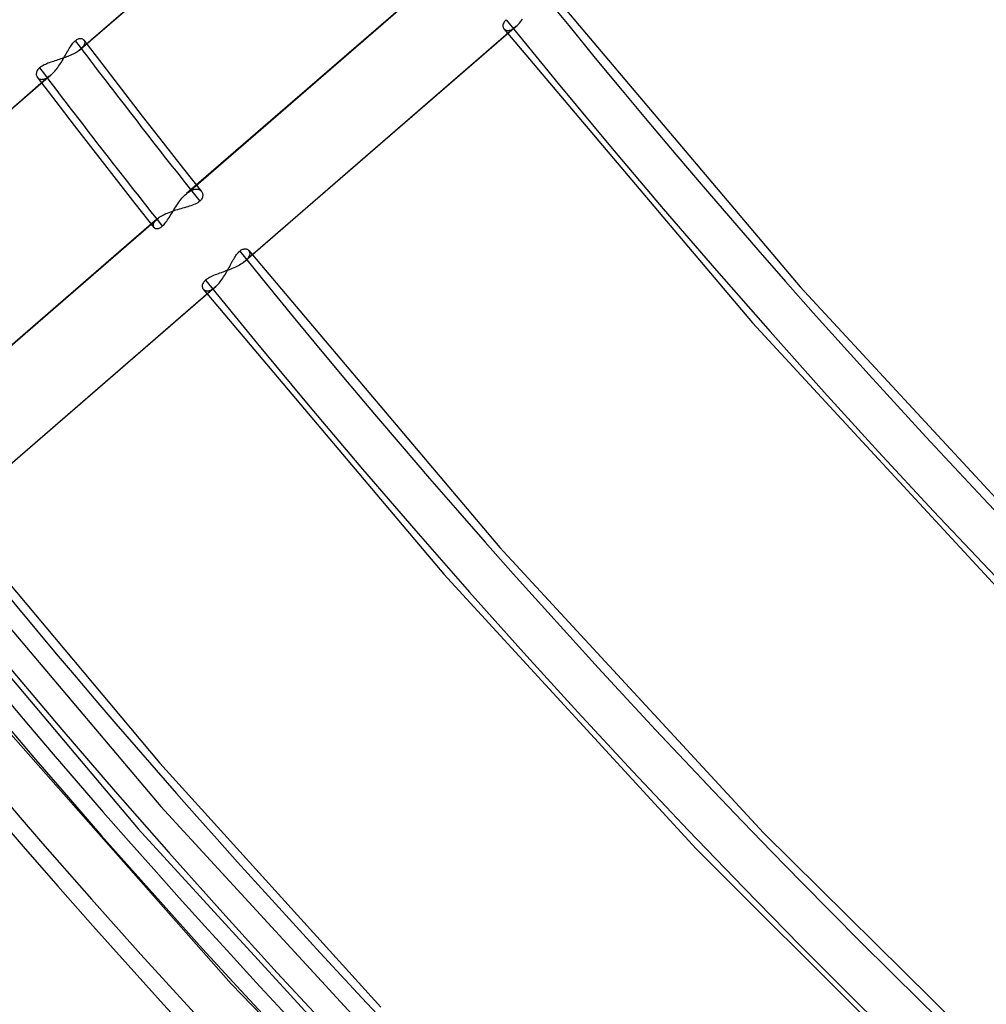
# Model space of a CAD drawing. Header units: millimetres. Extents: x -163 to 160, y -206 to 203.
# Tile 14 of 97: x -75 to -55, y -69 to -48. Entities that reach past the tile are written whole.
import ezdxf

# ---------------------------------------------------------------- set-up
doc = ezdxf.new("R2010")
doc.units = ezdxf.units.MM
doc.layers.add('MAIN-1', color=7, linetype='Continuous')
doc.layers.add('MAIN-2', color=7, linetype='Continuous')

msp = doc.modelspace()

# ---------------------------------------------------------------- linework, layer by layer
at = {"layer": 'MAIN-1'}
for centre, major_axis, ratio, start_param, end_param in [((-27, -23.383), (-83.796, 96.759), 0.75, 0, 2.284521), ((-27, -23.383), (83.141, -96.003), 0.75, -3.141592, -0.857072), ((-156.342, 21.752), (-132.074, -1.257), 0.639927, 1.892167, 2.438799), ((-156.335, 20.983), (-132.074, -1.257), 0.639927, 1.892167, 2.438799), ((7.398, 10.319), (161.791, 1.539), 0.639927, -2.417525, -1.804408)]:
    msp.add_ellipse(centre, major_axis=major_axis, ratio=ratio, start_param=start_param, end_param=end_param, dxfattribs=at)
at = {"layer": 'MAIN-2'}
for p, q in [((-68.309, -43.409), (-74.074, -48.402)), ((-68.267, -43.376), (-74.035, -48.371)), ((-66.013, -46.445), (-71.783, -51.442)), ((-71.741, -51.408), (-65.976, -46.416)), ((-63.986, -47.198), (-58.719, -53.422)), ((-65.011, -47.775), (-65.023, -47.793)), ((-64.995, -47.757), (-65.011, -47.775)), ((-64.977, -47.74), (-64.995, -47.757)), ((-64.674, -47.787), (-64.651, -47.757)), ((-64.651, -47.757), (-64.628, -47.726)), ((-64.808, -47.918), (-70.575, -52.913)), ((-64.769, -47.887), (-70.534, -52.88)), ((-65.045, -47.846), (-65.047, -47.863)), ((-65.047, -47.863), (-65.046, -47.879)), ((-65.046, -47.879), (-65.044, -47.894)), ((-65.04, -47.828), (-65.045, -47.846)), ((-65.044, -47.894), (-65.039, -47.908)), ((-65.033, -47.811), (-65.04, -47.828)), ((-65.039, -47.908), (-65.033, -47.922)), ((-65.023, -47.793), (-65.033, -47.811)), ((-65.033, -47.922), (-65.024, -47.933)), ((-65.025, -47.932), (-59.732, -54.194)), ((-65.024, -47.933), (-65.015, -47.943)), ((-65.015, -47.943), (-65.003, -47.952)), ((-65.003, -47.952), (-64.991, -47.959)), ((-64.991, -47.959), (-64.977, -47.964)), ((-64.977, -47.964), (-64.962, -47.967)), ((-64.962, -47.967), (-64.946, -47.969)), ((-64.946, -47.969), (-64.928, -47.968)), ((-64.928, -47.968), (-64.91, -47.966)), ((-64.91, -47.966), (-64.891, -47.961)), ((-64.891, -47.961), (-64.871, -47.954)), ((-64.871, -47.954), (-64.851, -47.944)), ((-64.851, -47.944), (-64.83, -47.932)), ((-64.83, -47.932), (-64.808, -47.918)), ((-64.808, -47.918), (-64.801, -47.914)), ((-64.801, -47.914), (-64.795, -47.909)), ((-64.795, -47.909), (-64.788, -47.904)), ((-64.788, -47.904), (-64.782, -47.898)), ((-64.782, -47.898), (-64.775, -47.893)), ((-64.775, -47.893), (-64.769, -47.887)), ((-64.769, -47.887), (-64.745, -47.866)), ((-64.745, -47.866), (-64.721, -47.841)), ((-64.721, -47.841), (-64.697, -47.815)), ((-64.697, -47.815), (-64.674, -47.787)), ((-74.166, -48.204), (-74.15, -48.189)), ((-74.15, -48.189), (-74.133, -48.175)), ((-74.133, -48.175), (-74.116, -48.164)), ((-74.116, -48.164), (-74.099, -48.155)), ((-74.099, -48.155), (-74.083, -48.148)), ((-74.083, -48.148), (-74.067, -48.143)), ((-74.067, -48.143), (-74.052, -48.14)), ((-74.052, -48.14), (-74.037, -48.139)), ((-74.037, -48.139), (-74.024, -48.14)), ((-74.024, -48.14), (-74.011, -48.142)), ((-74.011, -48.142), (-73.999, -48.147)), ((-73.999, -48.147), (-73.988, -48.152)), ((-73.988, -48.152), (-73.978, -48.159)), ((-73.978, -48.159), (-73.969, -48.167)), ((-73.969, -48.167), (-73.962, -48.176)), ((-73.964, -48.173), (-73.565, -48.697)), ((-73.962, -48.176), (-73.956, -48.187)), ((-73.956, -48.187), (-73.951, -48.199)), ((-74.311, -48.409), (-74.295, -48.383)), ((-74.295, -48.383), (-74.279, -48.356)), ((-74.279, -48.356), (-74.263, -48.331)), ((-74.263, -48.331), (-74.247, -48.306)), ((-74.247, -48.306), (-74.231, -48.283)), ((-74.231, -48.283), (-74.215, -48.261)), ((-74.215, -48.261), (-74.199, -48.24)), ((-74.199, -48.24), (-74.183, -48.221)), ((-74.183, -48.221), (-74.166, -48.204)), ((-74.074, -48.402), (-74.095, -48.416)), ((-74.067, -48.397), (-74.074, -48.402)), ((-74.06, -48.392), (-74.067, -48.397)), ((-74.053, -48.386), (-74.06, -48.392)), ((-74.047, -48.381), (-74.053, -48.386)), ((-74.04, -48.376), (-74.047, -48.381)), ((-74.034, -48.371), (-74.04, -48.376)), ((-74.016, -48.354), (-74.034, -48.371)), ((-74, -48.337), (-74.016, -48.354)), ((-73.985, -48.32), (-74, -48.337)), ((-73.974, -48.303), (-73.985, -48.32)), ((-73.964, -48.287), (-73.974, -48.303)), ((-73.957, -48.271), (-73.964, -48.287)), ((-73.952, -48.255), (-73.957, -48.271)), ((-73.949, -48.24), (-73.952, -48.255)), ((-73.951, -48.199), (-73.948, -48.212)), ((-73.947, -48.225), (-73.949, -48.24)), ((-73.948, -48.212), (-73.947, -48.225)), ((-74.552, -48.607), (-74.583, -48.617)), ((-74.521, -48.597), (-74.552, -48.607)), ((-74.49, -48.587), (-74.521, -48.597)), ((-74.459, -48.576), (-74.49, -48.587)), ((-74.428, -48.566), (-74.459, -48.576)), ((-74.446, -48.642), (-74.428, -48.612)), ((-74.397, -48.555), (-74.428, -48.566)), ((-74.428, -48.612), (-74.41, -48.582)), ((-74.41, -48.582), (-74.393, -48.553)), ((-74.366, -48.544), (-74.397, -48.555)), ((-74.393, -48.553), (-74.376, -48.523)), ((-74.376, -48.523), (-74.359, -48.494)), ((-74.336, -48.533), (-74.366, -48.544)), ((-74.359, -48.494), (-74.343, -48.465)), ((-74.343, -48.465), (-74.327, -48.437)), ((-74.306, -48.521), (-74.336, -48.533)), ((-74.327, -48.437), (-74.311, -48.409)), ((-74.276, -48.509), (-74.306, -48.521)), ((-74.247, -48.497), (-74.276, -48.509)), ((-74.219, -48.484), (-74.247, -48.497)), ((-74.192, -48.471), (-74.219, -48.484)), ((-74.166, -48.458), (-74.192, -48.471)), ((-74.141, -48.444), (-74.166, -48.458)), ((-74.117, -48.43), (-74.141, -48.444)), ((-74.095, -48.416), (-74.117, -48.43)), ((-74.957, -48.82), (-74.967, -48.839)), ((-74.944, -48.802), (-74.957, -48.82)), ((-74.929, -48.784), (-74.944, -48.802)), ((-74.91, -48.766), (-74.929, -48.784)), ((-74.893, -48.752), (-74.91, -48.766)), ((-74.874, -48.739), (-74.893, -48.752)), ((-74.854, -48.726), (-74.874, -48.739)), ((-74.831, -48.713), (-74.854, -48.726)), ((-74.808, -48.701), (-74.831, -48.713)), ((-74.783, -48.69), (-74.808, -48.701)), ((-74.757, -48.679), (-74.783, -48.69)), ((-74.73, -48.668), (-74.757, -48.679)), ((-74.702, -48.657), (-74.73, -48.668)), ((-74.673, -48.647), (-74.702, -48.657)), ((-74.643, -48.637), (-74.673, -48.647)), ((-74.614, -48.627), (-74.643, -48.637)), ((-74.583, -48.617), (-74.614, -48.627)), ((-74.583, -48.833), (-74.563, -48.809)), ((-74.563, -48.809), (-74.542, -48.783)), ((-74.542, -48.783), (-74.523, -48.756)), ((-74.523, -48.756), (-74.503, -48.728)), ((-74.503, -48.728), (-74.484, -48.7)), ((-74.484, -48.7), (-74.465, -48.671)), ((-74.465, -48.671), (-74.446, -48.642)), ((-73.565, -48.697), (-73.164, -49.22)), ((-74.709, -48.952), (-80.474, -53.944)), ((-74.667, -48.919), (-80.435, -53.914)), ((-74.978, -48.876), (-74.98, -48.893)), ((-74.98, -48.893), (-74.979, -48.91)), ((-74.979, -48.91), (-74.976, -48.927)), ((-74.974, -48.857), (-74.978, -48.876)), ((-74.976, -48.927), (-74.971, -48.942)), ((-74.967, -48.839), (-74.974, -48.857)), ((-74.971, -48.942), (-74.963, -48.956)), ((-74.963, -48.956), (-74.954, -48.969)), ((-74.957, -48.965), (-74.565, -49.481)), ((-74.954, -48.969), (-74.943, -48.98)), ((-74.943, -48.98), (-74.931, -48.99)), ((-74.931, -48.99), (-74.916, -48.998)), ((-74.916, -48.998), (-74.901, -49.004)), ((-74.901, -49.004), (-74.884, -49.008)), ((-74.884, -49.008), (-74.865, -49.01)), ((-74.865, -49.01), (-74.845, -49.009)), ((-74.845, -49.009), (-74.825, -49.006)), ((-74.825, -49.006), (-74.803, -49)), ((-74.803, -49), (-74.78, -48.992)), ((-74.78, -48.992), (-74.757, -48.981)), ((-74.757, -48.981), (-74.733, -48.968)), ((-74.733, -48.968), (-74.709, -48.952)), ((-74.709, -48.952), (-74.708, -48.951)), ((-74.708, -48.951), (-74.706, -48.95)), ((-74.706, -48.95), (-74.705, -48.949)), ((-74.705, -48.949), (-74.704, -48.948)), ((-74.704, -48.948), (-74.703, -48.948)), ((-74.703, -48.948), (-74.702, -48.947)), ((-74.702, -48.947), (-74.701, -48.946)), ((-74.701, -48.946), (-74.695, -48.942)), ((-74.695, -48.942), (-74.69, -48.937)), ((-74.69, -48.937), (-74.684, -48.933)), ((-74.684, -48.933), (-74.678, -48.928)), ((-74.678, -48.928), (-74.673, -48.924)), ((-74.673, -48.924), (-74.667, -48.919)), ((-74.667, -48.919), (-74.646, -48.9)), ((-74.646, -48.9), (-74.625, -48.879)), ((-74.625, -48.879), (-74.604, -48.857)), ((-74.604, -48.857), (-74.583, -48.833)), ((-73.164, -49.22), (-72.723, -49.791)), ((-74.565, -49.481), (-74.17, -49.995)), ((-72.723, -49.791), (-72.28, -50.36)), ((-74.17, -49.995), (-73.726, -50.569)), ((-72.28, -50.36), (-71.873, -50.878)), ((-73.726, -50.569), (-73.28, -51.142)), ((-71.873, -50.878), (-71.464, -51.395)), ((-73.28, -51.142), (-72.88, -51.652)), ((-71.9, -51.567), (-71.878, -51.539)), ((-71.878, -51.539), (-71.854, -51.512)), ((-71.854, -51.512), (-71.831, -51.487)), ((-71.831, -51.487), (-71.807, -51.464)), ((-71.807, -51.464), (-71.784, -51.443)), ((-71.784, -51.443), (-71.777, -51.436)), ((-71.777, -51.436), (-71.769, -51.431)), ((-71.769, -51.431), (-71.762, -51.425)), ((-71.762, -51.425), (-71.755, -51.419)), ((-71.755, -51.419), (-71.748, -51.414)), ((-71.748, -51.414), (-71.741, -51.408)), ((-71.741, -51.408), (-71.718, -51.393)), ((-71.718, -51.393), (-71.695, -51.38)), ((-71.695, -51.38), (-71.672, -51.368)), ((-71.672, -51.368), (-71.65, -51.359)), ((-71.65, -51.359), (-71.629, -51.353)), ((-71.629, -51.353), (-71.608, -51.348)), ((-71.608, -51.348), (-71.588, -51.346)), ((-71.588, -51.346), (-71.569, -51.345)), ((-71.569, -51.345), (-71.551, -51.347)), ((-71.551, -51.347), (-71.534, -51.35)), ((-71.534, -51.35), (-71.518, -51.355)), ((-71.518, -51.355), (-71.503, -51.362)), ((-71.503, -51.362), (-71.49, -51.37)), ((-71.49, -51.37), (-71.478, -51.38)), ((-71.478, -51.38), (-71.467, -51.391)), ((-71.467, -51.391), (-71.458, -51.403)), ((-71.45, -51.539), (-71.46, -51.556)), ((-71.458, -51.403), (-71.45, -51.416)), ((-71.45, -51.416), (-71.444, -51.429)), ((-71.443, -51.523), (-71.45, -51.539)), ((-71.444, -51.429), (-71.44, -51.443)), ((-71.439, -51.506), (-71.443, -51.523)), ((-71.44, -51.443), (-71.437, -51.458)), ((-71.436, -51.49), (-71.439, -51.506)), ((-71.437, -51.458), (-71.436, -51.474)), ((-71.436, -51.474), (-71.436, -51.49)), ((-72.88, -51.652), (-72.478, -52.161)), ((-72.049, -51.783), (-72.029, -51.751)), ((-72.029, -51.751), (-72.009, -51.719)), ((-72.009, -51.719), (-71.988, -51.687)), ((-71.988, -51.687), (-71.967, -51.656)), ((-71.967, -51.656), (-71.945, -51.625)), ((-71.945, -51.625), (-71.923, -51.596)), ((-71.923, -51.596), (-71.9, -51.567)), ((-71.865, -51.753), (-71.902, -51.764)), ((-71.828, -51.743), (-71.865, -51.753)), ((-71.792, -51.732), (-71.828, -51.743)), ((-71.757, -51.722), (-71.792, -51.732)), ((-71.723, -51.711), (-71.757, -51.722)), ((-71.689, -51.699), (-71.723, -51.711)), ((-71.657, -51.688), (-71.689, -51.699)), ((-71.626, -51.675), (-71.657, -51.688)), ((-71.597, -51.663), (-71.626, -51.675)), ((-71.57, -51.649), (-71.597, -51.663)), ((-71.544, -51.634), (-71.57, -51.649)), ((-71.521, -51.619), (-71.544, -51.634)), ((-71.501, -51.603), (-71.521, -51.619)), ((-71.485, -51.588), (-71.501, -51.603)), ((-71.471, -51.572), (-71.485, -51.588)), ((-71.46, -51.556), (-71.471, -51.572)), ((-78.141, -56.951), (-72.376, -51.958)), ((-72.382, -51.963), (-72.389, -51.968)), ((-72.376, -51.958), (-72.382, -51.963)), ((-72.374, -51.957), (-72.376, -51.958)), ((-72.373, -51.957), (-72.374, -51.957)), ((-72.372, -51.956), (-72.373, -51.957)), ((-72.371, -51.955), (-72.372, -51.956)), ((-72.37, -51.954), (-72.371, -51.955)), ((-72.369, -51.954), (-72.37, -51.954)), ((-72.368, -51.953), (-72.369, -51.954)), ((-72.343, -51.936), (-72.368, -51.953)), ((-72.315, -51.92), (-72.343, -51.936)), ((-72.287, -51.905), (-72.315, -51.92)), ((-72.256, -51.89), (-72.287, -51.905)), ((-72.224, -51.875), (-72.256, -51.89)), ((-72.191, -51.861), (-72.224, -51.875)), ((-72.157, -51.847), (-72.191, -51.861)), ((-72.165, -51.97), (-72.146, -51.94)), ((-72.122, -51.834), (-72.157, -51.847)), ((-72.146, -51.94), (-72.127, -51.91)), ((-72.127, -51.91), (-72.108, -51.879)), ((-72.086, -51.821), (-72.122, -51.834)), ((-72.108, -51.879), (-72.089, -51.847)), ((-72.089, -51.847), (-72.069, -51.815)), ((-72.049, -51.809), (-72.086, -51.821)), ((-72.069, -51.815), (-72.049, -51.783)), ((-72.013, -51.797), (-72.049, -51.809)), ((-71.976, -51.786), (-72.013, -51.797)), ((-71.939, -51.775), (-71.976, -51.786)), ((-71.902, -51.764), (-71.939, -51.775)), ((-72.413, -51.988), (-78.183, -56.985)), ((-72.491, -52.103), (-72.492, -52.115)), ((-72.492, -52.115), (-72.491, -52.127)), ((-72.488, -52.09), (-72.491, -52.103)), ((-72.491, -52.127), (-72.489, -52.138)), ((-72.489, -52.138), (-72.485, -52.148)), ((-72.483, -52.076), (-72.488, -52.09)), ((-72.485, -52.148), (-72.48, -52.158)), ((-72.476, -52.062), (-72.483, -52.076)), ((-72.48, -52.158), (-72.473, -52.166)), ((-72.468, -52.048), (-72.476, -52.062)), ((-72.473, -52.166), (-72.465, -52.172)), ((-72.457, -52.033), (-72.468, -52.048)), ((-72.465, -52.172), (-72.456, -52.178)), ((-72.444, -52.018), (-72.457, -52.033)), ((-72.43, -52.003), (-72.444, -52.018)), ((-72.413, -51.988), (-72.43, -52.003)), ((-72.408, -51.983), (-72.413, -51.988)), ((-72.402, -51.978), (-72.408, -51.983)), ((-72.395, -51.973), (-72.402, -51.978)), ((-72.389, -51.968), (-72.395, -51.973)), ((-72.38, -52.182), (-72.364, -52.176)), ((-72.364, -52.176), (-72.348, -52.169)), ((-72.348, -52.169), (-72.331, -52.159)), ((-72.331, -52.159), (-72.314, -52.147)), ((-72.314, -52.147), (-72.297, -52.133)), ((-72.297, -52.133), (-72.279, -52.116)), ((-72.279, -52.116), (-72.26, -52.096)), ((-72.26, -52.096), (-72.241, -52.074)), ((-72.241, -52.074), (-72.222, -52.051)), ((-72.222, -52.051), (-72.203, -52.025)), ((-72.203, -52.025), (-72.184, -51.998)), ((-72.184, -51.998), (-72.165, -51.97)), ((-72.456, -52.178), (-72.446, -52.183)), ((-72.446, -52.183), (-72.435, -52.186)), ((-72.435, -52.186), (-72.422, -52.187)), ((-72.422, -52.187), (-72.409, -52.187)), ((-72.409, -52.187), (-72.395, -52.185)), ((-72.395, -52.185), (-72.38, -52.182)), ((-70.762, -52.808), (-70.746, -52.784)), ((-70.746, -52.784), (-70.731, -52.76)), ((-70.731, -52.76), (-70.715, -52.738)), ((-70.715, -52.738), (-70.699, -52.717)), ((-70.699, -52.717), (-70.683, -52.698)), ((-70.683, -52.698), (-70.666, -52.681)), ((-70.666, -52.681), (-70.65, -52.666)), ((-70.65, -52.666), (-70.634, -52.652)), ((-70.634, -52.652), (-70.617, -52.641)), ((-70.617, -52.641), (-70.601, -52.632)), ((-70.601, -52.632), (-70.585, -52.625)), ((-70.585, -52.625), (-70.569, -52.62)), ((-70.569, -52.62), (-70.554, -52.617)), ((-70.554, -52.617), (-70.539, -52.616)), ((-70.539, -52.616), (-70.526, -52.617)), ((-70.526, -52.617), (-70.512, -52.619)), ((-70.512, -52.619), (-70.5, -52.622)), ((-70.5, -52.622), (-70.488, -52.627)), ((-70.488, -52.627), (-70.477, -52.634)), ((-70.477, -52.634), (-70.468, -52.641)), ((-70.462, -52.797), (-70.472, -52.814)), ((-70.468, -52.641), (-70.459, -52.65)), ((-70.453, -52.781), (-70.462, -52.797)), ((-70.459, -52.65), (-70.452, -52.66)), ((-70.457, -52.653), (-65.114, -58.971)), ((-70.446, -52.766), (-70.453, -52.781)), ((-70.452, -52.66), (-70.446, -52.67)), ((-70.446, -52.67), (-70.441, -52.682)), ((-70.441, -52.75), (-70.446, -52.766)), ((-70.441, -52.682), (-70.438, -52.694)), ((-70.437, -52.735), (-70.441, -52.75)), ((-70.438, -52.694), (-70.436, -52.707)), ((-70.436, -52.721), (-70.437, -52.735)), ((-70.436, -52.707), (-70.436, -52.721)), ((-70.886, -53.034), (-70.87, -53.004)), ((-70.87, -53.004), (-70.854, -52.974)), ((-70.854, -52.974), (-70.839, -52.945)), ((-70.839, -52.945), (-70.823, -52.916)), ((-70.823, -52.916), (-70.808, -52.888)), ((-70.808, -52.888), (-70.793, -52.861)), ((-70.793, -52.861), (-70.777, -52.834)), ((-70.777, -52.834), (-70.762, -52.808)), ((-70.742, -53.008), (-70.774, -53.022)), ((-70.711, -52.993), (-70.742, -53.008)), ((-70.681, -52.978), (-70.711, -52.993)), ((-70.653, -52.962), (-70.681, -52.978)), ((-70.625, -52.946), (-70.653, -52.962)), ((-70.599, -52.929), (-70.625, -52.946)), ((-70.575, -52.913), (-70.599, -52.929)), ((-70.568, -52.907), (-70.575, -52.913)), ((-70.561, -52.902), (-70.568, -52.907)), ((-70.554, -52.896), (-70.561, -52.902)), ((-70.547, -52.891), (-70.554, -52.896)), ((-70.54, -52.886), (-70.547, -52.891)), ((-70.534, -52.88), (-70.54, -52.886)), ((-70.515, -52.863), (-70.534, -52.88)), ((-70.499, -52.847), (-70.515, -52.863)), ((-70.485, -52.83), (-70.499, -52.847)), ((-70.472, -52.814), (-70.485, -52.83)), ((-71.289, -53.224), (-71.314, -53.238)), ((-71.262, -53.211), (-71.289, -53.224)), ((-71.234, -53.197), (-71.262, -53.211)), ((-71.204, -53.185), (-71.234, -53.197)), ((-71.173, -53.172), (-71.204, -53.185)), ((-71.142, -53.16), (-71.173, -53.172)), ((-71.11, -53.148), (-71.142, -53.16)), ((-71.077, -53.137), (-71.11, -53.148)), ((-71.043, -53.125), (-71.077, -53.137)), ((-71.01, -53.113), (-71.043, -53.125)), ((-70.976, -53.101), (-71.01, -53.113)), ((-71.01, -53.242), (-70.991, -53.214)), ((-70.991, -53.214), (-70.973, -53.185)), ((-70.942, -53.088), (-70.976, -53.101)), ((-70.973, -53.185), (-70.955, -53.155)), ((-70.955, -53.155), (-70.937, -53.125)), ((-70.907, -53.076), (-70.942, -53.088)), ((-70.937, -53.125), (-70.92, -53.095)), ((-70.92, -53.095), (-70.903, -53.064)), ((-70.873, -53.063), (-70.907, -53.076)), ((-70.903, -53.064), (-70.886, -53.034)), ((-70.84, -53.05), (-70.873, -53.063)), ((-70.807, -53.036), (-70.84, -53.05)), ((-70.774, -53.022), (-70.807, -53.036)), ((-71.169, -53.43), (-76.934, -58.423)), ((-71.445, -53.388), (-71.447, -53.405)), ((-71.447, -53.405), (-71.446, -53.421)), ((-71.446, -53.421), (-71.444, -53.437)), ((-71.44, -53.371), (-71.445, -53.388)), ((-71.433, -53.353), (-71.44, -53.371)), ((-71.423, -53.335), (-71.433, -53.353)), ((-71.411, -53.318), (-71.423, -53.335)), ((-71.395, -53.3), (-71.411, -53.318)), ((-71.377, -53.282), (-71.395, -53.3)), ((-71.358, -53.267), (-71.377, -53.282)), ((-71.337, -53.252), (-71.358, -53.267)), ((-71.314, -53.238), (-71.337, -53.252)), ((-71.175, -53.435), (-71.173, -53.434)), ((-71.173, -53.434), (-71.172, -53.433)), ((-71.172, -53.433), (-71.17, -53.431)), ((-71.17, -53.431), (-71.168, -53.43)), ((-71.168, -53.43), (-71.148, -53.411)), ((-71.148, -53.411), (-71.128, -53.391)), ((-71.128, -53.391), (-71.108, -53.37)), ((-71.108, -53.37), (-71.088, -53.347)), ((-71.088, -53.347), (-71.068, -53.322)), ((-71.068, -53.322), (-71.048, -53.297)), ((-71.048, -53.297), (-71.029, -53.27)), ((-71.029, -53.27), (-71.01, -53.242)), ((-58.719, -53.422), (-53.187, -59.406)), ((-71.208, -53.461), (-76.975, -58.455)), ((-71.444, -53.437), (-71.439, -53.451)), ((-71.439, -53.451), (-71.433, -53.464)), ((-71.433, -53.464), (-71.424, -53.476)), ((-71.425, -53.475), (-66.304, -59.541)), ((-71.424, -53.476), (-71.415, -53.486)), ((-71.415, -53.486), (-71.403, -53.494)), ((-71.403, -53.494), (-71.391, -53.501)), ((-71.391, -53.501), (-71.377, -53.506)), ((-71.377, -53.506), (-71.362, -53.51)), ((-71.362, -53.51), (-71.346, -53.511)), ((-71.346, -53.511), (-71.329, -53.511)), ((-71.329, -53.511), (-71.31, -53.508)), ((-71.31, -53.508), (-71.291, -53.503)), ((-71.291, -53.503), (-71.271, -53.496)), ((-71.271, -53.496), (-71.251, -53.487)), ((-71.251, -53.487), (-71.23, -53.475)), ((-71.23, -53.475), (-71.208, -53.461)), ((-71.208, -53.461), (-71.204, -53.458)), ((-71.204, -53.458), (-71.2, -53.455)), ((-71.2, -53.455), (-71.195, -53.451)), ((-71.195, -53.451), (-71.191, -53.448)), ((-71.191, -53.448), (-71.187, -53.445)), ((-71.187, -53.445), (-71.182, -53.441)), ((-71.182, -53.441), (-71.178, -53.438)), ((-71.178, -53.438), (-71.177, -53.437)), ((-71.177, -53.437), (-71.175, -53.435)), ((-59.732, -54.194), (-54.172, -60.214)), ((-76.857, -58.195), (-72.349, -63.563)), ((-77.825, -59.017), (-72.813, -64.961)), ((-65.114, -58.971), (-59.498, -65.042)), ((-76.626, -59.407), (-72.329, -64.484)), ((-66.304, -59.541), (-60.933, -65.382)), ((-75.625, -62.825), (-70.832, -68.256)), ((-72.349, -63.563), (-67.642, -68.756)), ((-72.329, -64.484), (-67.447, -69.788)), ((-72.813, -64.961), (-67.56, -70.688)), ((-59.498, -65.042), (-53.634, -70.838)), ((-60.933, -65.382), (-55.333, -70.975)), ((-70.832, -68.256), (-64.246, -75.025))]:
    msp.add_line(p, q, dxfattribs=at)
for centre, major_axis, ratio, start_param, end_param in [((0, 0), (-85.76, 99.027), 0.75, 0.713724, 3.855317), ((-0.5, -0.433), (86.414, -99.783), 0.75, -2.427868, -0.246809), ((-2.5, -2.165), (-83.796, 96.759), 0.75, 0.713724, 2.284521), ((18.724, 16.215), (91.039, -105.123), 0.75, -1.616661, -1.206845), ((18.724, 16.215), (-91.871, 106.083), 0.75, 1.524823, 3.044218), ((12.324, 10.673), (91.039, -105.123), 0.75, -1.658024, -1.626916), ((12.324, 10.673), (-91.871, 106.083), 0.75, 1.48392, 1.514325), ((-2, -1.732), (-83.141, 96.003), 0.75, 1.422251, 1.832463), ((12.324, 10.673), (91.039, -105.123), 0.75, -1.617121, -1.203496), ((12.324, 10.673), (-91.871, 106.083), 0.75, 1.524823, 3.044218), ((5.924, 5.13), (91.039, -105.123), 0.75, -1.617121, -1.316598), ((7.391, 11.087), (-161.791, -1.539), 0.639927, 0.724068, 1.337185), ((5.924, 5.13), (-91.871, 106.083), 0.75, 1.524823, 3.044218)]:
    msp.add_ellipse(centre, major_axis=major_axis, ratio=ratio, start_param=start_param, end_param=end_param, dxfattribs=at)

doc.saveas('drawing.dxf')
